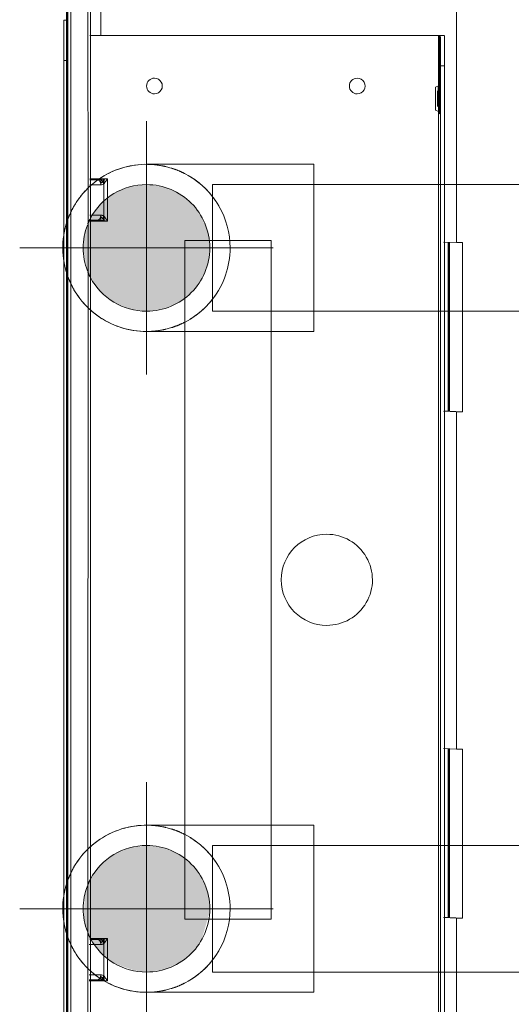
# Model space of a CAD drawing. Header units: millimetres. Extents: x -15837 to 20337, y 4737 to 43412.
# Tile 53 of 85: x 17962 to 18059, y 35953 to 36147. Entities that reach past the tile are written whole.
import ezdxf

# ---------------------------------------------------------------- set-up
doc = ezdxf.new("R2010")
doc.units = ezdxf.units.MM
for name, pattern in [('ADSK_Осевая', [700, 500, -100, 0, -100]), ('ADSK_Скрыто', [300, 150, -150]), ('ADSK_Штриховая_ш3 п1_5', [225, 150, -75])]:
    doc.linetypes.add(name, pattern=pattern)
for name, color, linetype, lineweight in [('A-DETL-____-HDLN', 90, 'ADSK_Скрыто', 9), ('A-DETL-____-MBND', 5, 'ADSK_Штриховая_ш3 п1_5', 20), ('A-WALL-____-MCUT', 113, 'Continuous', 50), ('A-WALL-____-OTLN', 113, 'Continuous', 20), ('G-XREF-____-OTLN', 8, 'Continuous', 9), ('P-PIPE-____-CNTR', 3, 'ADSK_Осевая', 20), ('P-PIPE-____-OTLN', 3, 'Continuous', 20)]:
    doc.layers.add(name, color=color, linetype=linetype, lineweight=lineweight)

# ---------------------------------------------------------------- blocks, each defined once
blk = doc.blocks.new('Прямая форма - 83 new-613603-В_Этаж 03_Водопровод')
at = {"layer": 'A-WALL-____-MCUT', "color": 9}
blk.add_line((7000, 0), (5400, 0), dxfattribs=at)
blk = doc.blocks.new('Прямая форма - SW - 006-613604-В_Этаж 03_Водопровод')
blk.add_blockref('Прямая форма - 83 new-613603-В_Этаж 03_Водопровод', (0, 0))
blk = doc.blocks.new('83 new_ifc_RVT-1-В_Этаж 03_Водопровод')
at = {"layer": 'A-WALL-____-OTLN', "color": 253, "lineweight": 20, "rotation": 270}
blk.add_blockref('Прямая форма - SW - 006-613604-В_Этаж 03_Водопровод', (30210.28, 42775.83), dxfattribs=at)
blk = doc.blocks.new('ADSK_Полипропилен_Отвод - Универсальный-V53-В_Этаж 03_Водопровод')
at = {"layer": 'A-DETL-____-HDLN', "color": 210}
for p, q in [((30233.45, 35988.17), (30225.93, 35988.17)), ((30258.93, 35988.17), (30250.55, 35988.17)), ((30258.93, 35971.67), (30258.93, 35988.17)), ((30258.93, 35955.17), (30258.93, 35971.67)), ((30211.38, 35963.9), (30211.08, 35964.49)), ((30225.93, 35955.17), (30258.93, 35955.17))]:
    blk.add_line(p, q, dxfattribs=at)
at = {"layer": 'A-DETL-____-HDLN', "color": 210, "flags": 128}
for points in [[(30218, 35986.14), (30218.58, 35986.45), (30219.18, 35986.73), (30219.78, 35986.99), (30220.4, 35987.22), (30221.03, 35987.43), (30221.66, 35987.61), (30222.3, 35987.77), (30222.95, 35987.9), (30223.6, 35988.01), (30224.26, 35988.09), (30224.91, 35988.14), (30225.57, 35988.17)], [(30214.78, 35983.84), (30215.28, 35984.28), (30215.79, 35984.69), (30216.32, 35985.09), (30216.87, 35985.46)], [(30212.21, 35980.84), (30212.59, 35981.39), (30212.99, 35981.91), (30213.41, 35982.42), (30213.85, 35982.91)], [(30210.27, 35976.87), (30210.43, 35977.32), (30210.66, 35977.94), (30210.93, 35978.54), (30210.97, 35978.63)], [(30211.07, 35978.84), (30211.21, 35979.14), (30211.52, 35979.72)], [(30209.61, 35974.13), (30209.72, 35974.78), (30209.86, 35975.42), (30210.02, 35976.06), (30210.21, 35976.7)], [(30210.17, 35966.79), (30210.12, 35966.94), (30209.95, 35967.58), (30209.79, 35968.22), (30209.67, 35968.87), (30209.66, 35968.94)], [(30210.97, 35964.72), (30210.8, 35965.09), (30210.55, 35965.7), (30210.32, 35966.32), (30210.27, 35966.48)], [(30213.64, 35960.66), (30213.21, 35961.16), (30212.8, 35961.68), (30212.41, 35962.21), (30212.05, 35962.76)], [(30217.16, 35957.7), (30216.61, 35958.06), (30216.08, 35958.44), (30215.55, 35958.84), (30215.05, 35959.27)], [(30225.93, 35955.17), (30225.27, 35955.19), (30224.61, 35955.23), (30223.95, 35955.29), (30223.3, 35955.39), (30222.65, 35955.5), (30222.01, 35955.65), (30221.37, 35955.82), (30220.74, 35956.01), (30220.12, 35956.23), (30219.5, 35956.48), (30218.9, 35956.75), (30218.31, 35957.04)]]:
    blk.add_lwpolyline(points, dxfattribs=at)
at = {"layer": 'A-DETL-____-HDLN', "color": 210}
for radius, start, end in [(16.5, 0, 150), (12.5, 90, 152.0277), (12.5, 270, 90), (16.5, 156.0908, 162.4678), (16.5, 150, 155.1879), (16.5, 163.3707, 165), (12.5, 158.8089, 201.1911), (12.5, 152.8516, 157.985), (16.5, 165, 173.8832), (16.5, 176.5303, 180), (16.5, 240, 0), (16.5, 186.1168, 195), (16.5, 195, 196.6293), (16.5, 197.5322, 203.9092), (12.5, 202.015, 207.1484), (16.5, 204.8121, 210), (12.5, 207.9723, 270), (16.5, 210, 236.5191)]:
    blk.add_arc((30225.93, 35971.67), radius, start, end, dxfattribs=at)
for points, knots in [([(30229.76, 35987.72), (30229.54, 35987.78), (30228.27, 35988.05), (30226.98, 35988.17), (30225.93, 35988.17)], [0.8271005, 0.8271005, 0.8271005, 0.8271005, 0.8571429, 1, 1, 1, 1]), ([(30233.47, 35986.35), (30233.06, 35986.56), (30232.2, 35986.96), (30231.32, 35987.28), (30230.88, 35987.42)], [0.6542456, 0.6542456, 0.6542456, 0.6542456, 0.7142857, 0.7758694, 0.7758694, 0.7758694, 0.7758694]), ([(30240.21, 35979.94), (30240.04, 35980.23), (30239.69, 35980.8), (30239.13, 35981.59), (30238.53, 35982.34), (30237.91, 35983.04), (30237.25, 35983.69), (30236.36, 35984.49), (30235.46, 35985.16), (30234.78, 35985.6), (30234.58, 35985.73)], [0.2857143, 0.2857143, 0.2857143, 0.2857143, 0.3214286, 0.3571429, 0.3928571, 0.4285714, 0.4642857, 0.5, 0.5714286, 0.6007777, 0.6007777, 0.6007777, 0.6007777]), ([(30234.58, 35957.62), (30234.78, 35957.75), (30235.22, 35958.03), (30235.89, 35958.51), (30236.58, 35959.06), (30237.25, 35959.66), (30237.91, 35960.31), (30238.53, 35961.01), (30239.13, 35961.76), (30239.69, 35962.55), (30240.04, 35963.12), (30240.21, 35963.41)], [0.3992223, 0.3992223, 0.3992223, 0.3992223, 0.4285714, 0.4642857, 0.5, 0.5357143, 0.5714286, 0.6071429, 0.6428571, 0.6785714, 0.7142857, 0.7142857, 0.7142857, 0.7142857]), ([(30230.88, 35955.93), (30231.32, 35956.07), (30232.2, 35956.39), (30233.06, 35956.79), (30233.47, 35957)], [0.2241306, 0.2241306, 0.2241306, 0.2241306, 0.2857143, 0.3457544, 0.3457544, 0.3457544, 0.3457544]), ([(30225.93, 35955.17), (30226.98, 35955.17), (30228.27, 35955.3), (30229.54, 35955.57), (30229.76, 35955.62)], [0, 0, 0, 0, 0.1428571, 0.1728995, 0.1728995, 0.1728995, 0.1728995])]:
    blk.add_open_spline(points, degree=3, knots=knots, dxfattribs=at)
at = {"layer": 'A-DETL-____-MBND', "color": 220, "flags": 128}
blk.add_lwpolyline([(30209.57, 35969.52), (30209.5, 35970.18), (30209.45, 35970.84), (30209.43, 35971.5), (30209.44, 35972.16), (30209.47, 35972.82), (30209.53, 35973.47), (30209.61, 35974.1)], dxfattribs=at)
at = {"layer": 'A-DETL-____-MBND', "color": 220}
for start, end in [(180, 183.5424), (236.6919, 239.8028)]:
    blk.add_arc((30225.93, 35971.67), 16.5, start, end, dxfattribs=at)
blk = doc.blocks.new('ADSK_Полипропилен_Отвод - Универсальный-V54-В_Этаж 03_Водопровод')
at = {"layer": 'A-DETL-____-HDLN', "color": 140}
for p, q in [((30258.93, 36118.66), (30225.93, 36118.66)), ((30258.93, 36102.16), (30258.93, 36118.66)), ((30216.46, 36115.67), (30216.6, 36115.77)), ((30216.75, 36115.87), (30216.87, 36115.95)), ((30258.93, 36085.66), (30258.93, 36102.16)), ((30211.38, 36094.39), (30211.08, 36094.97)), ((30225.93, 36085.66), (30233.45, 36085.66)), ((30250.55, 36085.66), (30258.93, 36085.66))]:
    blk.add_line(p, q, dxfattribs=at)
at = {"layer": 'A-DETL-____-HDLN', "color": 140, "flags": 128}
for points in [[(30218, 36116.63), (30218.58, 36116.94), (30219.18, 36117.22), (30219.78, 36117.48), (30220.4, 36117.71), (30221.03, 36117.92), (30221.66, 36118.1), (30222.3, 36118.26), (30222.95, 36118.39), (30223.6, 36118.5), (30224.26, 36118.58), (30224.91, 36118.63), (30225.57, 36118.66)], [(30214.78, 36114.33), (30215.28, 36114.77), (30215.79, 36115.18), (30216.32, 36115.58)], [(30212.21, 36111.33), (30212.59, 36111.87), (30212.99, 36112.4), (30213.41, 36112.91), (30213.85, 36113.4)], [(30210.27, 36107.35), (30210.43, 36107.81), (30210.66, 36108.42), (30210.93, 36109.03), (30210.97, 36109.12)], [(30211.07, 36109.33), (30211.21, 36109.62), (30211.52, 36110.21)], [(30209.61, 36104.62), (30209.72, 36105.27), (30209.86, 36105.91), (30210.02, 36106.55), (30210.21, 36107.18)], [(30209.79, 36098.71), (30209.67, 36099.36), (30209.66, 36099.43)], [(30210.17, 36097.28), (30210.12, 36097.43), (30209.95, 36098.07)], [(30210.97, 36095.21), (30210.8, 36095.57), (30210.55, 36096.18), (30210.32, 36096.8), (30210.27, 36096.97)], [(30213.64, 36091.15), (30213.21, 36091.65), (30212.8, 36092.17), (30212.41, 36092.7), (30212.05, 36093.25)], [(30217.16, 36088.18), (30216.61, 36088.54), (30216.08, 36088.93), (30215.55, 36089.33), (30215.05, 36089.76)], [(30225.93, 36085.66), (30225.27, 36085.68), (30224.61, 36085.72), (30223.95, 36085.78), (30223.3, 36085.87), (30222.65, 36085.99), (30222.01, 36086.14), (30221.37, 36086.3), (30220.74, 36086.5), (30220.12, 36086.72), (30219.5, 36086.96), (30218.9, 36087.23), (30218.31, 36087.53)]]:
    blk.add_lwpolyline(points, dxfattribs=at)
at = {"layer": 'A-DETL-____-HDLN', "color": 140}
for radius, start, end in [(16.5, 0, 120), (16.5, 120, 123.3308), (16.5, 124.9932, 135), (12.5, 90, 152.0277), (16.5, 123.8984, 124.3759), (12.5, 270, 90), (16.5, 135, 150), (16.5, 150, 155.1879), (16.5, 156.0908, 162.4678), (16.5, 165, 173.8832), (16.5, 163.3707, 165), (12.5, 158.8089, 201.1911), (12.5, 152.8516, 157.985), (16.5, 176.5303, 180), (16.5, 210, 0), (16.5, 186.1168, 195), (16.5, 195, 196.6293), (16.5, 197.5322, 203.9092), (12.5, 202.015, 207.1484), (16.5, 204.8121, 210), (12.5, 207.9723, 270)]:
    blk.add_arc((30225.93, 36102.16), radius, start, end, dxfattribs=at)
for points, knots in [([(30229.76, 36118.21), (30229.54, 36118.26), (30228.27, 36118.54), (30226.98, 36118.66), (30225.93, 36118.66)], [0.8271005, 0.8271005, 0.8271005, 0.8271005, 0.8571429, 1, 1, 1, 1]), ([(30233.47, 36116.84), (30233.06, 36117.05), (30232.2, 36117.45), (30231.32, 36117.76), (30230.88, 36117.9)], [0.6542456, 0.6542456, 0.6542456, 0.6542456, 0.7142857, 0.7758694, 0.7758694, 0.7758694, 0.7758694]), ([(30240.21, 36110.43), (30240.04, 36110.72), (30239.69, 36111.28), (30239.13, 36112.08), (30238.53, 36112.83), (30237.91, 36113.53), (30237.25, 36114.18), (30236.36, 36114.97), (30235.46, 36115.65), (30234.78, 36116.09), (30234.58, 36116.21)], [0.2857143, 0.2857143, 0.2857143, 0.2857143, 0.3214286, 0.3571429, 0.3928571, 0.4285714, 0.4642857, 0.5, 0.5714286, 0.6007777, 0.6007777, 0.6007777, 0.6007777]), ([(30234.58, 36088.11), (30234.78, 36088.23), (30235.22, 36088.52), (30235.89, 36089), (30236.58, 36089.55), (30237.25, 36090.15), (30237.91, 36090.8), (30238.53, 36091.5), (30239.13, 36092.25), (30239.69, 36093.04), (30240.04, 36093.61), (30240.21, 36093.9)], [0.3992223, 0.3992223, 0.3992223, 0.3992223, 0.4285714, 0.4642857, 0.5, 0.5357143, 0.5714286, 0.6071429, 0.6428571, 0.6785714, 0.7142857, 0.7142857, 0.7142857, 0.7142857]), ([(30230.88, 36086.42), (30231.32, 36086.56), (30232.2, 36086.88), (30233.06, 36087.27), (30233.47, 36087.49)], [0.2241306, 0.2241306, 0.2241306, 0.2241306, 0.2857143, 0.3457544, 0.3457544, 0.3457544, 0.3457544]), ([(30225.93, 36085.66), (30226.98, 36085.66), (30228.27, 36085.79), (30229.54, 36086.06), (30229.76, 36086.11)], [0, 0, 0, 0, 0.1428571, 0.1728995, 0.1728995, 0.1728995, 0.1728995])]:
    blk.add_open_spline(points, degree=3, knots=knots, dxfattribs=at)
at = {"layer": 'A-DETL-____-MBND', "color": 150, "flags": 128}
blk.add_lwpolyline([(30209.57, 36100.01), (30209.5, 36100.67), (30209.45, 36101.32), (30209.43, 36101.98), (30209.44, 36102.64), (30209.47, 36103.3), (30209.53, 36103.96), (30209.61, 36104.59)], dxfattribs=at)
at = {"layer": 'A-DETL-____-MBND', "color": 150}
blk.add_arc((30225.93, 36102.16), 16.5, 180, 184.7932, dxfattribs=at)
blk = doc.blocks.new('City Class FR - City Class F_iam-V84-В_Этаж 03_Водопровод')
at = {"layer": 'A-DETL-____-HDLN'}
for p, q in [((-87.43, 33.32), (-78.48, 33.34)), ((41.86, 33.11), (53.21, 33.13)), ((53.21, 33.13), (41.86, 33.11)), ((43.06, 33.6), (52.01, 33.62)), ((52.79, 33.26), (52.8, 29.77)), ((52.99, 33.26), (52.99, 31.8)), ((52.99, 33.26), (52.99, 31.8)), ((52.99, 31.8), (52.99, 33.26)), ((53.99, 31.09), (53.99, 33.26)), ((-90.01, 31.95), (-90.01, 30.78)), ((-89.01, 31.49), (-89.01, 32.95)), ((-89.01, 32.95), (-89.01, 31.49)), ((-88.81, 32.95), (-88.8, 29.47)), ((-88.63, 32.82), (-77.28, 32.85)), ((-77.28, 32.85), (-88.63, 32.82)), ((-88.8, 29.47), (-92.62, 29.46)), ((-89.84, 30.17), (-92.08, 30.16)), ((-90.01, 30.78), (-88.81, 30.78)), ((-89.88, 30.27), (-89.14, 30.27)), ((-89.84, 30.13), (-88.8, 30.13)), ((-89.14, 30.27), (-89.62, 30.64)), ((52.79, 31.09), (53.99, 31.09)), ((53.83, 30.44), (52.8, 30.44)), ((52.8, 29.77), (57.21, 29.78)), ((53.61, 30.95), (53.13, 30.58)), ((53.13, 30.58), (53.87, 30.58)), ((56.58, 30.49), (53.83, 30.48)), ((-84.97, 14.22), (-73.15, 14.25)), ((-84.96, 9.61), (-84.97, 14.22)), ((37.81, 14.49), (49.03, 14.51)), ((49.03, 14.51), (49.04, 9.82))]:
    blk.add_line(p, q, dxfattribs=at)
for start_param, end_param in [(3.150557, 3.490411), (2.792279, 3.138605), (5.933871, 6.274221), (0.002988, 0.348818)]:
    blk.add_ellipse((77.14, -35.28), major_axis=(1.55, 0), ratio=0.005175, start_param=start_param, end_param=end_param, dxfattribs=at)
for points in [[(-90.01, 30.78), (-89.87, 30.78), (-89.61, 30.82), (-89.28, 30.98), (-89.06, 31.21), (-89.01, 31.4), (-89.01, 31.49)], [(-88.98, 30.88), (-88.99, 30.98), (-89, 31.19), (-89.01, 31.39), (-89.01, 31.49)], [(52.97, 31.19), (52.96, 31.08), (52.93, 30.87), (52.89, 30.51), (52.84, 30.14), (52.81, 29.9), (52.8, 29.77)], [(52.99, 31.8), (52.99, 31.7), (52.99, 31.49), (52.98, 31.29), (52.97, 31.19)], [(52.99, 31.8), (52.99, 31.71), (53.05, 31.52), (53.27, 31.29), (53.6, 31.13), (53.86, 31.09), (53.99, 31.09)], [(-90.01, 30.78), (-90.01, 30.68), (-89.98, 30.47), (-89.89, 30.26), (-89.84, 30.17)], [(-89.84, 30.17), (-89.77, 30.12), (-89.63, 30.01), (-89.37, 29.83), (-89.09, 29.65), (-88.9, 29.53), (-88.8, 29.47)], [(-89.14, 30.27), (-89.09, 30.25), (-88.97, 30.21), (-88.86, 30.16), (-88.8, 30.13)], [(-88.8, 29.47), (-88.82, 29.59), (-88.85, 29.84), (-88.9, 30.2), (-88.94, 30.56), (-88.97, 30.78), (-88.98, 30.88)], [(52.8, 30.44), (52.85, 30.46), (52.97, 30.52), (53.08, 30.56), (53.13, 30.58)], [(52.8, 29.77), (52.89, 29.84), (53.08, 29.96), (53.36, 30.14), (53.62, 30.32), (53.77, 30.43), (53.83, 30.48)], [(53.83, 30.48), (53.88, 30.58), (53.97, 30.78), (53.99, 30.99), (53.99, 31.09)]]:
    blk.add_open_spline(points, degree=3, dxfattribs=at)
blk.add_open_spline([(-88.98, 30.88), (-88.98, 30.82), (-89.01, 30.71), (-89.09, 30.57), (-89.21, 30.46), (-89.37, 30.36), (-89.56, 30.25), (-89.72, 30.19), (-89.84, 30.17)], degree=3, knots=[0, 0, 0, 0, 0.166667, 0.333333, 0.5, 0.625, 0.75, 1, 1, 1, 1], dxfattribs=at)
at = {"layer": 'G-XREF-____-OTLN'}
for p, q in [((174.35, 38.06), (-210.65, 37.22)), ((174.35, 37.26), (-210.65, 36.42)), ((-120.49, 38.03), (84.51, 38.48)), ((84.51, 38.48), (84.51, 37.86)), ((92.5, 38.45), (92.48, 37.92)), ((-214.63, 33.05), (-87.48, 33.32)), ((-90.01, 33.07), (-90.01, 31.98)), ((-78.43, 33.34), (43.01, 33.6)), ((-77.23, 32.85), (41.81, 33.11)), ((41.81, 33.11), (-77.23, 32.85)), ((52.06, 33.62), (178.36, 33.9)), ((178.37, 33.4), (53.25, 33.13)), ((53.25, 33.13), (178.37, 33.4)), ((59.99, 33.28), (59.99, 31.11)), ((60.99, 31.82), (60.99, 33.28)), ((60.99, 31.82), (60.99, 33.28)), ((61.2, 29.79), (61.19, 33.28)), ((89.64, -35.4), (89.49, 33.34)), ((-214.63, 32.55), (-88.68, 32.82)), ((-88.68, 32.82), (-214.63, 32.55)), ((-97.2, 29.45), (-97.21, 33.04)), ((-97.01, 33.05), (-97.01, 31.47)), ((-97.01, 33.05), (-97.01, 31.48)), ((-97.01, 31.48), (-97.01, 33.05)), ((-96.01, 33.05), (-96.01, 30.77)), ((59.99, 31.11), (61.19, 31.11)), ((89.49, 31.17), (139.53, 31.28)), ((-97.21, 30.76), (-96.01, 30.77)), ((-97.2, 30.11), (-96.17, 30.12)), ((-92.67, 29.46), (-97.2, 29.45)), ((-96.39, 30.62), (-96.87, 30.26)), ((-96.87, 30.26), (-96.13, 30.26)), ((-92.13, 30.16), (-96.17, 30.16)), ((60.16, 30.49), (56.63, 30.49)), ((57.26, 29.78), (61.2, 29.79)), ((60.12, 30.6), (60.86, 30.6)), ((61.2, 30.46), (60.16, 30.46)), ((60.86, 30.6), (60.38, 30.96)), ((-73.1, 14.25), (37.76, 14.49)), ((49.04, 9.77), (49.07, -2.49)), ((-84.93, -2.78), (-84.96, 9.56)), ((49.07, -2.49), (-84.93, -2.78)), ((74.89, -34.88), (74.58, -35.43)), ((79.7, -35.42), (79.38, -34.87)), ((-125.36, -35.87), (89.64, -35.4)), ((83.63, -35.82), (-119.37, -36.26)), ((83.63, -36.62), (-119.37, -37.06)), ((-84.56, -36.77), (-84.68, -39.36)), ((-51.16, -36.7), (-51.28, -39.29)), ((15.44, -36.56), (15.32, -39.15)), ((15.44, -37.51), (15.44, -36.76)), ((48.72, -39.07), (48.84, -36.49)), ((74.14, -35.64), (89.64, -35.6)), ((83.63, -35.82), (83.63, -36.62)), ((89.64, -35.6), (89.63, -35.77)), ((89.63, -36.57), (89.63, -35.77)), ((-84.56, -37.97), (-84.67, -40.56)), ((-51.21, -37.81), (-84.61, -37.88)), ((-51.2, -37.64), (-84.6, -37.71)), ((-84.56, -36.98), (-84.56, -37.72)), ((-84.56, -37.97), (-51.21, -37.9)), ((15.44, -37.76), (15.33, -40.35)), ((48.79, -37.59), (15.39, -37.66)), ((48.8, -37.42), (15.4, -37.49)), ((48.79, -37.69), (15.44, -37.76)), ((48.72, -39.07), (157.91, -38.84)), ((-84.68, -39.36), (-193.86, -39.6)), ((-84.68, -39.36), (-84.67, -40.56)), ((-84.67, -40.56), (-51.27, -40.49)), ((-51.28, -39.29), (15.32, -39.15)), ((-51.27, -40.49), (-51.28, -39.29)), ((15.32, -39.15), (15.33, -40.35)), ((15.33, -40.35), (48.73, -40.27)), ((48.73, -40.27), (48.72, -39.07))]:
    blk.add_line(p, q, dxfattribs=at)
at = {"layer": 'G-XREF-____-OTLN', "flags": 128}
for points in [[(74.58, -35.43), (74.21, -35.68), (74.19, -35.68)], [(79.7, -35.42), (80.07, -35.66), (80.09, -35.67)]]:
    blk.add_lwpolyline(points, dxfattribs=at)
at = {"layer": 'G-XREF-____-OTLN'}
for centre, major_axis, ratio, start_param, end_param in [((84.5, 38.43), (8, 0.02), 0.005175, 0, 1.570548), ((-96.01, 31.48), (1, 0.002), 0.710757, 3.141593, 4.712036), ((59.99, 31.82), (1, 0.002), 0.710757, 4.712036, 6.282833), ((79.52, 20.58), (-1.55, 0.07), 0.999987, 3.189473, 6.331065), ((79.52, 20.58), (-1.55, 0.07), 0.999987, 0.04788, 3.189473), ((-17.91, -13.63), (-8.99, 0.41), 0.999987, 3.189473, 6.331065), ((-17.91, -13.63), (-8.99, 0.41), 0.999987, 0.04788, 3.189473), ((79.6, -19.42), (-1.55, 0.07), 0.999987, 3.189473, 6.331065), ((79.6, -19.42), (-1.55, 0.07), 0.999987, 0.04788, 3.189473), ((77.14, -34.88), (2.24, 0), 0.005175, 0.002988, 3.138605), ((77.14, -34.88), (2.24, 0), 0.005175, 3.150557, 6.274221), ((77.14, -35.68), (2.99, 0.01), 0.005175, 3.141345, 4.712141), ((77.14, -35.43), (2.56, 0.01), 0.005175, 1.570548, 3.138605), ((77.14, -35.43), (2.56, 0.01), 0.005175, 3.141345, 4.712141), ((77.14, -35.68), (2.99, 0.01), 0.005175, 1.570548, 2.355947), ((77.14, -35.28), (1.55, 0), 0.005175, 3.150557, 6.274221), ((77.14, -35.28), (1.55, 0), 0.005175, 0.002988, 3.138605), ((77.14, -35.43), (2.56, 0.01), 0.005175, 0.002988, 1.570548), ((77.14, -35.43), (2.56, 0.01), 0.005175, 4.712141, 6.282937), ((77.14, -35.68), (2.99, 0.01), 0.005175, 4.712141, 7.853734), ((83.63, -35.79), (6, 0.01), 0.005175, 4.712141, 6.282937), ((83.63, -36.59), (6, 0.01), 0.005175, 4.712141, 6.282937), ((89.64, -35.4), (0, 0.2), 0.000248, 3.932166, 4.717564)]:
    blk.add_ellipse(centre, major_axis=major_axis, ratio=ratio, start_param=start_param, end_param=end_param, dxfattribs=at)
for points in [[(-97.01, 31.48), (-97.01, 31.38), (-97.01, 31.17), (-97.02, 30.96), (-97.03, 30.86)], [(61.02, 31.2), (61.01, 31.3), (61, 31.51), (60.99, 31.72), (60.99, 31.82)], [(61.2, 29.79), (61.18, 29.91), (61.15, 30.16), (61.1, 30.53), (61.06, 30.88), (61.03, 31.1), (61.02, 31.2)], [(-97.03, 30.86), (-97.04, 30.76), (-97.07, 30.54), (-97.11, 30.19), (-97.16, 29.82), (-97.19, 29.57), (-97.2, 29.45)], [(-97.2, 30.11), (-97.15, 30.14), (-97.03, 30.19), (-96.92, 30.24), (-96.87, 30.26)], [(-96.17, 30.16), (-96.23, 30.1), (-96.38, 29.99), (-96.64, 29.82), (-96.92, 29.63), (-97.11, 29.51), (-97.2, 29.45)], [(-96.01, 30.77), (-96.01, 30.66), (-96.03, 30.45), (-96.12, 30.25), (-96.17, 30.16)], [(59.99, 31.11), (59.99, 31), (60.02, 30.79), (60.11, 30.59), (60.16, 30.49)], [(60.16, 30.49), (60.23, 30.44), (60.37, 30.33), (60.63, 30.16), (60.91, 29.98), (61.1, 29.85), (61.2, 29.79)], [(60.86, 30.6), (60.91, 30.58), (61.03, 30.53), (61.14, 30.48), (61.2, 30.46)]]:
    blk.add_open_spline(points, degree=3, dxfattribs=at)
for points, knots in [([(61.02, 31.2), (61, 31.14), (60.93, 31.02), (60.73, 30.79), (60.46, 30.6), (60.24, 30.52), (60.16, 30.49)], [0, 0, 0, 0, 0.2, 0.4, 0.8, 1, 1, 1, 1]), ([(-96.17, 30.16), (-96.24, 30.17), (-96.36, 30.21), (-96.54, 30.31), (-96.71, 30.42), (-96.85, 30.55), (-96.97, 30.7), (-97.03, 30.79), (-97.03, 30.86)], [0, 0, 0, 0, 0.166667, 0.333333, 0.5, 0.666667, 0.8125, 1, 1, 1, 1])]:
    blk.add_open_spline(points, degree=3, knots=knots, dxfattribs=at)
blk = doc.blocks.new('City Class FR - City Class 25 FR-V85-В_Этаж 03_Водопровод')
blk.add_blockref('City Class FR - City Class F_iam-V84-В_Этаж 03_Водопровод', (0, 0))
blk = doc.blocks.new('ADSK_Полипропилен_Отвод - Универсальный-V104-В_Этаж 03_Водопровод')
at = {"layer": 'A-DETL-____-HDLN', "color": 140}
for p, q in [((30258.93, 36118.66), (30225.93, 36118.66)), ((30258.93, 36102.16), (30258.93, 36118.66)), ((30258.93, 36085.66), (30258.93, 36102.16)), ((30225.93, 36085.66), (30233.45, 36085.66)), ((30250.55, 36085.66), (30258.93, 36085.66))]:
    blk.add_line(p, q, dxfattribs=at)
at = {"layer": 'P-PIPE-____-OTLN', "color": 150}
blk.add_line((30233.5, 36085.66), (30250.5, 36085.66), dxfattribs=at)
blk = doc.blocks.new('ADSK_Полипропилен_Отвод - Универсальный-V105-В_Этаж 03_Водопровод')
at = {"layer": 'A-DETL-____-HDLN', "color": 210}
for p, q in [((30233.45, 35988.17), (30225.93, 35988.17)), ((30258.93, 35988.17), (30250.55, 35988.17)), ((30258.93, 35971.67), (30258.93, 35988.17)), ((30258.93, 35955.17), (30258.93, 35971.67)), ((30225.93, 35955.17), (30258.93, 35955.17))]:
    blk.add_line(p, q, dxfattribs=at)
at = {"layer": 'P-PIPE-____-OTLN', "color": 220}
blk.add_line((30250.5, 35988.17), (30233.5, 35988.17), dxfattribs=at)

msp = doc.modelspace()

# ---------------------------------------------------------------- hatches: boundary and pattern name
at = {"layer": 'P-PIPE-____-OTLN'}
for points in [[(17986.95, 36089.66), (17990.19, 36090.09), (17993.2, 36091.34), (17995.79, 36093.32), (17997.78, 36095.91), (17999.03, 36098.93), (17999.45, 36102.16), (17999.03, 36105.4), (17997.78, 36108.41), (17995.79, 36111), (17993.2, 36112.99), (17990.19, 36114.24), (17986.95, 36114.66), (17983.72, 36114.24), (17980.7, 36112.99), (17978.11, 36111), (17976.13, 36108.41), (17974.88, 36105.4), (17974.45, 36102.16), (17975.13, 36098.33), (17976.13, 36095.91), (17978.11, 36093.32), (17980.7, 36091.34), (17983.72, 36090.09)], [(17986.95, 35959.17), (17990.19, 35959.6), (17993.2, 35960.85), (17995.79, 35962.84), (17997.78, 35965.42), (17999.32, 35970.67), (17999.45, 35971.67), (17999.03, 35974.91), (17997.78, 35977.92), (17995.79, 35980.51), (17993.2, 35982.5), (17990.19, 35983.75), (17986.95, 35984.17), (17983.72, 35983.75), (17980.7, 35982.5), (17978.11, 35980.51), (17976.13, 35977.92), (17974.88, 35974.91), (17974.59, 35970.67), (17974.88, 35968.44), (17976.13, 35965.42), (17978.11, 35962.84), (17980.7, 35960.85), (17984.48, 35959.5)]]:
    msp.add_hatch(color=256, dxfattribs=at).paths.add_polyline_path(points)

# ---------------------------------------------------------------- linework, layer by layer
at = {"layer": 'A-DETL-____-HDLN', "color": 140}
for p, q in [((18136.99, 36114.66), (17999.95, 36114.66)), ((17999.95, 36114.66), (17999.95, 36089.66)), ((17999.95, 36114.66), (17999.95, 36089.66)), ((18081.45, 36114.66), (17999.95, 36114.66)), ((18011.57, 36089.66), (18098.85, 36089.66)), ((18011.57, 36089.66), (18081.45, 36089.66))]:
    msp.add_line(p, q, dxfattribs=at)
at = {"layer": 'A-DETL-____-HDLN', "color": 210}
for p, q in [((17999.95, 35984.17), (17999.95, 35959.17)), ((17999.95, 35984.17), (17999.95, 35959.17)), ((18114.09, 35984.17), (18011.57, 35984.17)), ((18081.38, 35984.17), (18011.57, 35984.17)), ((17999.95, 35959.17), (18290.05, 35959.17)), ((17999.95, 35959.17), (18081.38, 35959.17))]:
    msp.add_line(p, q, dxfattribs=at)
at = {"layer": 'P-PIPE-____-CNTR', "color": 150}
for p, q in [((17986.95, 36077.16), (17986.95, 36127.16)), ((17961.95, 36102.16), (18011.95, 36102.16))]:
    msp.add_line(p, q, dxfattribs=at)
at = {"layer": 'P-PIPE-____-CNTR', "color": 220}
for p, q in [((17986.95, 35946.67), (17986.95, 35996.67)), ((17961.95, 35971.67), (18011.95, 35971.67))]:
    msp.add_line(p, q, dxfattribs=at)
at = {"layer": 'P-PIPE-____-OTLN', "color": 150}
msp.add_line((17999.95, 36089.66), (18011.52, 36089.66), dxfattribs=at)
at = {"layer": 'P-PIPE-____-OTLN', "color": 220}
msp.add_line((18011.52, 35984.17), (17999.95, 35984.17), dxfattribs=at)

# ---------------------------------------------------------------- block references
at = {"lineweight": 9}
msp.add_blockref('83 new_ifc_RVT-1-В_Этаж 03_Водопровод', (-12238.98, 0), dxfattribs=at)
at = {"layer": 'A-DETL-____-HDLN', "rotation": 89.87557860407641}
msp.add_blockref('City Class FR - City Class 25 FR-V85-В_Этаж 03_Водопровод', (18008.93, 36054.56), dxfattribs=at)
at = {"layer": 'A-DETL-____-HDLN', "color": 140}
for name in ['ADSK_Полипропилен_Отвод - Универсальный-V54-В_Этаж 03_Водопровод', 'ADSK_Полипропилен_Отвод - Универсальный-V104-В_Этаж 03_Водопровод']:
    msp.add_blockref(name, (-12238.98, 0), dxfattribs=at)
at = {"layer": 'A-DETL-____-HDLN', "color": 210}
for name in ['ADSK_Полипропилен_Отвод - Универсальный-V53-В_Этаж 03_Водопровод', 'ADSK_Полипропилен_Отвод - Универсальный-V105-В_Этаж 03_Водопровод']:
    msp.add_blockref(name, (-12238.98, 0), dxfattribs=at)

doc.saveas('drawing.dxf')
